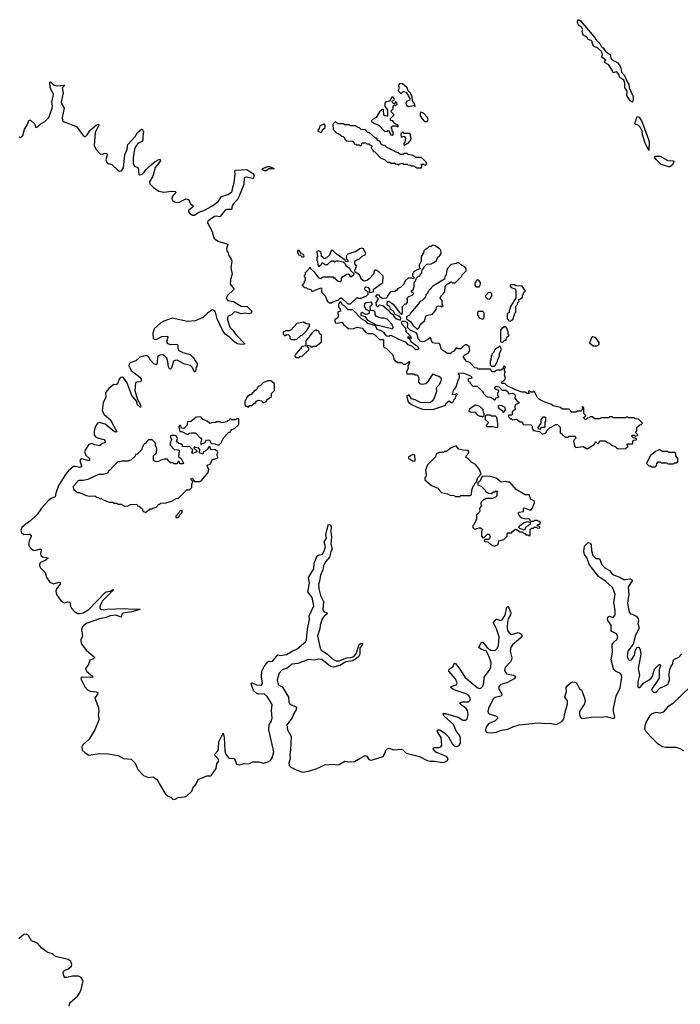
# Model space of a CAD drawing. Extents: x 2710666 to 2828562, y 857017 to 964538.
# Tile 70 of 138: x 2737373 to 2744265, y 904749 to 915027. Entities that reach past the tile are written whole.
import ezdxf

# ---------------------------------------------------------------- set-up
doc = ezdxf.new("R2010")
doc.units = 0

msp = doc.modelspace()

# ---------------------------------------------------------------- linework, layer by layer
at = {"layer": '0CON05XD'}
for points in [[(2743765, 914167), (2743741, 914181), (2743708, 914235), (2743710, 914280), (2743688, 914318), (2743686, 914366), (2743676, 914396), (2743633, 914425), (2743624, 914455), (2743605, 914480), (2743595, 914483), (2743565, 914472), (2743558, 914495), (2743520, 914555), (2743475, 914580), (2743472, 914585), (2743488, 914605), (2743448, 914635), (2743453, 914667), (2743442, 914695), (2743405, 914729), (2743368, 914748), (2743350, 914775), (2743345, 914800), (2743335, 914810), (2743305, 914820), (2743295, 914840), (2743250, 914865), (2743240, 914905), (2743248, 914925), (2743238, 914945), (2743208, 914968), (2743194, 914994), (2743195, 915026), (2743205, 915027), (2743225, 915015), (2743365, 914847), (2743389, 914809), (2743427, 914777), (2743441, 914751), (2743465, 914729), (2743484, 914695), (2743532, 914665), (2743544, 914614), (2743615, 914576), (2743642, 914535), (2743651, 914481), (2743683, 914445), (2743709, 914379), (2743729, 914355), (2743732, 914315), (2743772, 914225), (2743773, 914195), (2743765, 914167)], [(2737365, 913804), (2737385, 913798), (2737405, 913818), (2737423, 913885), (2737444, 913915), (2737473, 913977), (2737485, 913979), (2737532, 913935), (2737542, 913902), (2737555, 913904), (2737595, 913945), (2737635, 913965), (2737675, 914005), (2737713, 914105), (2737714, 914126), (2737709, 914165), (2737725, 914245), (2737719, 914265), (2737691, 914315), (2737688, 914375), (2737695, 914380), (2737727, 914347), (2737755, 914338), (2737840, 914345), (2737816, 914315), (2737827, 914263), (2737805, 914165), (2737811, 914145), (2737838, 914105), (2737814, 914005), (2737819, 913975), (2737835, 913962), (2737965, 913912), (2738035, 913819), (2738055, 913806), (2738075, 913824), (2738107, 913875), (2738175, 913931), (2738197, 913937), (2738197, 913925), (2738159, 913851), (2738150, 913715), (2738168, 913675), (2738205, 913635), (2738217, 913627), (2738235, 913625), (2738265, 913635), (2738282, 913632), (2738285, 913615), (2738271, 913565), (2738282, 913535), (2738296, 913525), (2738335, 913515), (2738395, 913455), (2738415, 913446), (2738435, 913449), (2738455, 913481), (2738470, 913615), (2738494, 913675), (2738502, 913725), (2738580, 913810), (2738599, 913845), (2738645, 913884), (2738655, 913880), (2738663, 913853), (2738656, 913815), (2738658, 913772), (2738646, 913754), (2738606, 913735), (2738581, 913699), (2738570, 913675), (2738555, 913585), (2738556, 913525), (2738574, 913495), (2738599, 913489), (2738610, 913480), (2738615, 913415), (2738627, 913407), (2738651, 913415), (2738672, 913435), (2738692, 913465), (2738725, 913495), (2738785, 913546), (2738825, 913569), (2738839, 913569), (2738842, 913555), (2738786, 913484), (2738763, 913395), (2738726, 913335), (2738731, 913315), (2738769, 913275), (2738825, 913238), (2738878, 913228), (2738955, 913238), (2738995, 913233), (2739002, 913225), (2738999, 913215), (2738971, 913189), (2738959, 913165), (2738964, 913144), (2738988, 913125), (2739015, 913119), (2739035, 913122), (2739105, 913156), (2739125, 913155), (2739138, 913148), (2739155, 913106), (2739182, 913085), (2739186, 913076), (2739135, 913035), (2739135, 913025), (2739146, 913005), (2739175, 912985), (2739195, 912988), (2739241, 913019), (2739294, 913035), (2739385, 913084), (2739446, 913134), (2739479, 913181), (2739545, 913203), (2739584, 913225), (2739590, 913235), (2739594, 913265), (2739612, 913325), (2739621, 913415), (2739618, 913445), (2739623, 913457), (2739742, 913462), (2739805, 913423), (2739815, 913409), (2739816, 913394), (2739813, 913377), (2739805, 913371), (2739735, 913384), (2739714, 913375), (2739712, 913305), (2739649, 913155), (2739609, 913115), (2739588, 913085), (2739583, 913047), (2739535, 913046), (2739515, 913040), (2739465, 912974), (2739455, 912970), (2739425, 912976), (2739405, 912972), (2739348, 912935), (2739337, 912925), (2739331, 912905), (2739382, 912815), (2739395, 912756), (2739405, 912739), (2739444, 912714), (2739543, 912685), (2739529, 912635), (2739534, 912615), (2739549, 912595)], [(2741495, 914120), (2741500, 914125), (2741489, 914155), (2741470, 914180), (2741466, 914225), (2741448, 914265), (2741426, 914285), (2741417, 914317), (2741365, 914359), (2741345, 914362), (2741335, 914358), (2741324, 914345), (2741327, 914313), (2741320, 914285), (2741345, 914260), (2741355, 914260), (2741375, 914278), (2741405, 914272), (2741442, 914205), (2741440, 914185), (2741413, 914177), (2741402, 914155), (2741405, 914140), (2741425, 914122), (2741485, 914130), (2741495, 914120)], [(2741265, 913820), (2741270, 913825), (2741270, 913855), (2741260, 913865), (2741260, 913885), (2741250, 913895), (2741252, 913908), (2741265, 913920), (2741305, 913920), (2741320, 913910), (2741320, 913925), (2741282, 913942), (2741265, 913970), (2741240, 913975), (2741240, 913995), (2741280, 914035), (2741250, 914065), (2741252, 914078), (2741270, 914095), (2741270, 914125), (2741282, 914138), (2741295, 914130), (2741310, 914145), (2741308, 914158), (2741295, 914170), (2741285, 914150), (2741272, 914152), (2741262, 914162), (2741260, 914175), (2741278, 914192), (2741280, 914205), (2741268, 914218), (2741255, 914220), (2741230, 914175), (2741192, 914168), (2741183, 914155), (2741182, 914122), (2741210, 914085), (2741210, 914025), (2741205, 914020), (2741182, 914022), (2741172, 914032), (2741170, 914085), (2741165, 914090), (2741155, 914088), (2741127, 914065), (2741092, 914005), (2741052, 913985), (2741042, 913975), (2741042, 913965), (2741074, 913944), (2741120, 913925), (2741180, 913865), (2741205, 913860), (2741215, 913870), (2741228, 913868), (2741230, 913845), (2741240, 913835), (2741240, 913825), (2741265, 913820)], [(2741625, 913964), (2741636, 913985), (2741626, 914005), (2741585, 914052), (2741558, 914062), (2741550, 914045), (2741552, 914025), (2741572, 913992), (2741596, 913966), (2741625, 913964)], [(2741565, 913480), (2741570, 913505), (2741562, 913518), (2741585, 913520), (2741592, 913512), (2741605, 913510), (2741620, 913525), (2741618, 913538), (2741565, 913590), (2741505, 913590), (2741475, 913610), (2741425, 913620), (2741415, 913630), (2741385, 913630), (2741375, 913620), (2741345, 913620), (2741318, 913638), (2741282, 913652), (2741278, 913658), (2741242, 913672), (2741238, 913678), (2741202, 913692), (2741185, 913710), (2741152, 913722), (2741142, 913732), (2741138, 913748), (2741125, 913760), (2741112, 913762), (2741095, 913790), (2741085, 913790), (2741018, 913848), (2741005, 913850), (2740978, 913878), (2740935, 913880), (2740918, 913898), (2740902, 913902), (2740875, 913920), (2740825, 913920), (2740815, 913930), (2740765, 913930), (2740755, 913940), (2740695, 913940), (2740665, 913960), (2740640, 913935), (2740642, 913882), (2740682, 913842), (2740698, 913838), (2740732, 913812), (2740748, 913808), (2740758, 913798), (2740762, 913782), (2740782, 913762), (2740845, 913760), (2740858, 913748), (2740862, 913732), (2740878, 913728), (2740885, 913720), (2740915, 913720), (2740925, 913710), (2740938, 913722), (2740945, 913740), (2740985, 913740), (2740995, 913730), (2741015, 913730), (2741022, 913722), (2741038, 913718), (2741050, 913705), (2741042, 913698), (2741040, 913685), (2741058, 913668), (2741062, 913652), (2741078, 913648), (2741142, 913582), (2741178, 913568), (2741205, 913540), (2741235, 913540), (2741245, 913530), (2741285, 913530), (2741292, 913522), (2741315, 913520), (2741325, 913510), (2741332, 913518), (2741365, 913530), (2741375, 913520), (2741415, 913520), (2741422, 913512), (2741445, 913510), (2741455, 913500), (2741485, 913500), (2741515, 913480), (2741565, 913480)], [(2743935, 913662), (2743899, 913739), (2743872, 913825), (2743866, 913865), (2743847, 913905), (2743827, 913927), (2743794, 913934), (2743789, 913945), (2743815, 914017), (2743835, 914011), (2743865, 913964), (2743914, 913835), (2743939, 913755), (2743935, 913662)], [(2740515, 913850), (2740528, 913862), (2740532, 913878), (2740560, 913900), (2740560, 913925), (2740545, 913940), (2740538, 913932), (2740505, 913920), (2740497, 913893), (2740482, 913875), (2740482, 913862), (2740515, 913850)], [(2741385, 913710), (2741403, 913727), (2741425, 913737), (2741449, 913765), (2741456, 913786), (2741445, 913840), (2741385, 913840), (2741378, 913848), (2741365, 913850), (2741350, 913835), (2741352, 913802), (2741385, 913812), (2741399, 913789), (2741392, 913748), (2741380, 913735), (2741385, 913710)], [(2744145, 913490), (2744065, 913517), (2744015, 913564), (2743996, 913595), (2743999, 913601), (2744055, 913604), (2744136, 913556), (2744192, 913555), (2744197, 913545), (2744185, 913512), (2744155, 913492), (2744145, 913490)], [(2739925, 913448), (2739903, 913465), (2739910, 913475), (2739958, 913495), (2739978, 913495), (2740026, 913475), (2740025, 913470), (2739971, 913469), (2739945, 913451), (2739925, 913448)], [(2740825, 912060), (2740892, 912128), (2740905, 912120), (2740935, 912120), (2740990, 912145), (2741008, 912162), (2741010, 912185), (2740981, 912201), (2740973, 912213), (2740973, 912227), (2740983, 912237), (2741010, 912230), (2741022, 912212), (2741022, 912182), (2741035, 912180), (2741065, 912190), (2741067, 912197), (2741060, 912205), (2741071, 912219), (2741160, 912285), (2741165, 912350), (2741115, 912398), (2741092, 912412), (2741078, 912412), (2741068, 912395), (2741067, 912373), (2741018, 912322), (2741002, 912308), (2740965, 912298), (2740940, 912315), (2740918, 912365), (2740872, 912392), (2740868, 912415), (2740890, 912455), (2740868, 912478), (2740870, 912505), (2740889, 912521), (2740918, 912532), (2740945, 912558), (2740976, 912574), (2740983, 912585), (2740958, 912635), (2740942, 912642), (2740920, 912635), (2740877, 912603), (2740858, 912602), (2740795, 912578), (2740783, 912565), (2740780, 912545), (2740782, 912532), (2740797, 912517), (2740800, 912505), (2740795, 912500), (2740772, 912502), (2740768, 912518), (2740674, 912584), (2740635, 912620), (2740622, 912618), (2740605, 912570), (2740575, 912540), (2740545, 912530), (2740540, 912545), (2740520, 912555), (2740518, 912598), (2740485, 912618), (2740473, 912605), (2740480, 912555), (2740472, 912545), (2740472, 912515), (2740480, 912505), (2740482, 912465), (2740495, 912450), (2740520, 912475), (2740525, 912490), (2740535, 912490), (2740555, 912470), (2740585, 912470), (2740612, 912498), (2740625, 912510), (2740645, 912510), (2740655, 912500), (2740665, 912500), (2740675, 912510), (2740695, 912510), (2740748, 912498), (2740768, 912478), (2740775, 912460), (2740813, 912433), (2740825, 912410), (2740858, 912378), (2740855, 912360), (2740836, 912344), (2740822, 912342), (2740820, 912355), (2740805, 912370), (2740785, 912367), (2740755, 912348), (2740740, 912345), (2740725, 912330), (2740727, 912303), (2740715, 912292), (2740694, 912294), (2740670, 912315), (2740665, 912330), (2740655, 912330), (2740645, 912340), (2740535, 912340), (2740515, 912322), (2740494, 912334), (2740456, 912386), (2740410, 912425), (2740408, 912438), (2740395, 912440), (2740388, 912422), (2740350, 912385), (2740350, 912365), (2740340, 912355), (2740340, 912345), (2740350, 912335), (2740350, 912305), (2740340, 912295), (2740338, 912272), (2740320, 912255), (2740342, 912232), (2740368, 912228), (2740372, 912222), (2740405, 912210), (2740425, 912190), (2740515, 912228), (2740520, 912225), (2740522, 912182), (2740560, 912145), (2740582, 912092), (2740605, 912070), (2740625, 912070), (2740638, 912082), (2740698, 912102), (2740715, 912120), (2740735, 912120), (2740795, 912060), (2740825, 912060)], [(2741345, 911890), (2741350, 911915), (2741340, 911930), (2741291, 911951), (2741272, 911985), (2741243, 912003), (2741233, 912033), (2741212, 912045), (2741208, 912055), (2741210, 912085), (2741225, 912090), (2741269, 912059), (2741335, 911970), (2741352, 911952), (2741358, 911952), (2741368, 911965), (2741368, 912018), (2741360, 912025), (2741395, 912060), (2741408, 912062), (2741420, 912075), (2741420, 912105), (2741412, 912118), (2741432, 912138), (2741468, 912152), (2741480, 912165), (2741478, 912178), (2741462, 912182), (2741460, 912195), (2741480, 912215), (2741480, 912225), (2741490, 912235), (2741490, 912285), (2741500, 912295), (2741512, 912328), (2741535, 912350), (2741548, 912352), (2741550, 912365), (2741570, 912385), (2741572, 912418), (2741588, 912432), (2741590, 912445), (2741620, 912475), (2741665, 912480), (2741700, 912495), (2741722, 912515), (2741735, 912550), (2741750, 912555), (2741770, 912585), (2741765, 912620), (2741752, 912635), (2741708, 912665), (2741685, 912672), (2741665, 912660), (2741645, 912660), (2741615, 912630), (2741605, 912630), (2741590, 912615), (2741587, 912593), (2741562, 912555), (2741560, 912505), (2741540, 912465), (2741540, 912445), (2741548, 912438), (2741550, 912425), (2741525, 912420), (2741480, 912395), (2741480, 912385), (2741470, 912375), (2741470, 912355), (2741490, 912335), (2741478, 912322), (2741465, 912330), (2741425, 912330), (2741395, 912300), (2741380, 912265), (2741350, 912235), (2741313, 912217), (2741305, 912200), (2741295, 912200), (2741285, 912190), (2741240, 912185), (2741210, 912145), (2741208, 912132), (2741195, 912120), (2741155, 912118), (2741130, 912135), (2741125, 912150), (2741095, 912150), (2741090, 912145), (2741090, 912135), (2741100, 912130), (2741108, 912115), (2741108, 912105), (2741090, 912075), (2741092, 912042), (2741105, 912030), (2741125, 912050), (2741160, 912045), (2741227, 911987), (2741235, 911972), (2741268, 911948), (2741272, 911935), (2741295, 911908), (2741345, 911890)], [(2739549, 912595), (2739555, 912565), (2739579, 912529), (2739585, 912505), (2739577, 912437), (2739589, 912371), (2739572, 912315), (2739570, 912265), (2739611, 912215), (2739536, 912144), (2739528, 912115), (2739545, 912095), (2739605, 912086), (2739685, 912038), (2739745, 912033), (2739793, 911985), (2739787, 911963), (2739765, 911955), (2739715, 911963), (2739685, 911955), (2739635, 911975), (2739613, 911977), (2739583, 911947), (2739549, 911931), (2739542, 911918), (2739542, 911895), (2739565, 911819), (2739597, 911787), (2739624, 911744), (2739723, 911645), (2739715, 911639), (2739685, 911637), (2739645, 911644), (2739611, 911665), (2739565, 911711), (2739517, 911745), (2739489, 911785), (2739434, 911905), (2739414, 911974), (2739401, 911991), (2739385, 911999), (2739332, 911965), (2739285, 911920), (2739205, 911885), (2739125, 911878), (2738965, 911911), (2738875, 911880), (2738845, 911863), (2738775, 911799), (2738761, 911755), (2738765, 911702), (2738775, 911693), (2738795, 911688), (2738855, 911720), (2738914, 911724), (2738918, 911708), (2738905, 911665), (2738915, 911646), (2738945, 911637), (2739015, 911639), (2739024, 911625), (2739024, 911595), (2739034, 911574), (2739075, 911552), (2739151, 911531), (2739181, 911501), (2739223, 911435), (2739224, 911415), (2739212, 911388), (2739207, 911353), (2739195, 911348), (2739171, 911401), (2739156, 911416), (2739085, 911436), (2739015, 911472), (2738995, 911471), (2738979, 911461), (2738955, 911390), (2738945, 911380), (2738935, 911384), (2738925, 911405), (2738919, 911455), (2738907, 911495), (2738885, 911519), (2738865, 911527), (2738835, 911525), (2738810, 911510), (2738808, 911442), (2738795, 911423), (2738773, 911433), (2738740, 911470), (2738715, 911511), (2738695, 911522), (2738626, 911504), (2738586, 911465), (2738525, 911444), (2738514, 911435), (2738510, 911415), (2738535, 911366), (2738626, 911295), (2738641, 911275), (2738640, 911260), (2738632, 911248), (2738595, 911244), (2738582, 911235), (2738573, 911157), (2738601, 911061), (2738629, 911015), (2738635, 910985), (2738632, 910978), (2738600, 911005), (2738592, 911045), (2738541, 911105), (2738491, 911245), (2738455, 911290), (2738445, 911295), (2738425, 911292), (2738411, 911275), (2738393, 911225), (2738375, 911216), (2738355, 911218), (2738305, 911181), (2738269, 911135), (2738271, 911085), (2738242, 911028), (2738234, 910945), (2738253, 910905), (2738320, 910850), (2738386, 910724), (2738375, 910720), (2738362, 910725), (2738265, 910804), (2738205, 910821), (2738185, 910816), (2738176, 910805), (2738157, 910765), (2738149, 910729), (2738151, 910695), (2738164, 910674), (2738185, 910661), (2738249, 910645), (2738265, 910628), (2738266, 910615), (2738235, 910602), (2738205, 910577), (2738155, 910589), (2738125, 910603), (2738092, 910588), (2738055, 910535), (2738049, 910515), (2738062, 910482), (2738100, 910445), (2738101, 910425), (2738085, 910424), (2738035, 910441), (2738015, 910443), (2738001, 910425), (2738016, 910365), (2738011, 910355), (2737995, 910351), (2737955, 910364), (2737935, 910362), (2737877, 910313), (2737849, 910281), (2737777, 910163), (2737750, 910085), (2737744, 910045), (2737701, 910029), (2737673, 910007), (2737601, 909929), (2737555, 909863), (2737487, 909795), (2737435, 909760), (2737395, 909725), (2737385, 909695), (2737390, 909675), (2737415, 909652), (2737475, 909656), (2737491, 909645), (2737493, 909635), (2737471, 909585), (2737466, 909555), (2737473, 909533), (2737500, 909500), (2737515, 909490), (2737535, 909486), (2737575, 909500), (2737595, 909499), (2737598, 909485), (2737588, 909455), (2737594, 909435), (2737615, 909421), (2737654, 909414), (2737670, 909405), (2737644, 909385), (2737589, 909361), (2737578, 909345), (2737578, 909325), (2737589, 909305), (2737638, 909258), (2737653, 909203), (2737686, 909155), (2737725, 909139), (2737785, 909156), (2737795, 909152), (2737794, 909135), (2737755, 909085), (2737748, 909062), (2737758, 909028), (2737805, 908957), (2737835, 908938), (2737875, 908949), (2737895, 908946), (2737902, 908905), (2737913, 908883), (2737942, 908852), (2737975, 908829), (2737995, 908827), (2738035, 908836), (2738095, 908870), (2738265, 909048), (2738275, 909055), (2738317, 909063), (2738345, 909080), (2738353, 909075), (2738238, 908962), (2738207, 908905), (2738209, 908885), (2738217, 908875), (2738245, 908866), (2738285, 908873), (2738465, 908880), (2738545, 908873), (2738575, 908878), (2738628, 908875), (2738605, 908862), (2738543, 908845), (2738448, 908832), (2738437, 908823), (2738430, 908790), (2738375, 908810), (2738315, 908804), (2738275, 908787), (2738205, 908771), (2738075, 908726), (2738043, 908707), (2738024, 908685), (2738017, 908655), (2738025, 908625), (2738029, 908591), (2738009, 908555), (2738013, 908515), (2738071, 908441), (2738151, 908375), (2738154, 908365), (2738144, 908355), (2738105, 908340), (2738090, 908295), (2738060, 908255), (2738068, 908225), (2738131, 908175), (2738136, 908165), (2738115, 908159), (2738025, 908165), (2738013, 908157), (2738009, 908145), (2738053, 908063), (2738081, 908031), (2738109, 908019), (2738172, 908012), (2738189, 908005), (2738186, 907985), (2738157, 907945), (2738195, 907845), (2738198, 907805), (2738191, 907765), (2738201, 907725), (2738156, 907615), (2738096, 907515), (2738033, 907457), (2738021, 907435), (2738023, 907403), (2738055, 907373), (2738095, 907349), (2738180, 907365), (2738275, 907366), (2738400, 907345), (2738456, 907316), (2738535, 907308), (2738576, 907265), (2738605, 907199), (2738665, 907139), (2738715, 907116), (2738765, 907122), (2738804, 907095), (2738893, 906943), (2738915, 906924), (2738950, 906910), (2738975, 906886), (2738995, 906890), (2739025, 906909), (2739095, 906916), (2739118, 906925), (2739169, 906975), (2739180, 907005), (2739212, 907045), (2739234, 907095), (2739325, 907134), (2739365, 907134), (2739375, 907141), (2739421, 907209), (2739430, 907260), (2739448, 907282), (2739450, 907295), (2739439, 907315), (2739411, 907341), (2739406, 907355), (2739441, 907395), (2739447, 907415), (2739450, 907490), (2739495, 907578), (2739506, 907535), (2739512, 907395), (2739519, 907365), (2739555, 907318), (2739615, 907314), (2739635, 907254), (2739665, 907250), (2739715, 907264), (2739765, 907258), (2739805, 907279), (2739865, 907280), (2739915, 907265), (2739955, 907275), (2739989, 907295), (2740007, 907323), (2740025, 907385), (2739972, 907615), (2739974, 907665), (2740001, 907709), (2740008, 907735), (2740000, 907815), (2740007, 907877), (2739953, 907963), (2739925, 907989), (2739865, 907986), (2739835, 908000), (2739813, 908025), (2739786, 908095), (2739795, 908104), (2739805, 908102), (2739845, 908083), (2739895, 908079), (2739905, 908105), (2739897, 908165), (2739900, 908225), (2739922, 908275), (2739963, 908325), (2739975, 908330), (2740003, 908327), (2740015, 908334), (2740065, 908398), (2740095, 908390), (2740155, 908399), (2740215, 908436), (2740269, 908461), (2740356, 908534), (2740365, 908555), (2740374, 908665), (2740396, 908765), (2740393, 908805), (2740440, 908910), (2740424, 908994), (2740379, 909055), (2740395, 909145), (2740386, 909205), (2740442, 909295), (2740446, 909355), (2740478, 909432), (2740485, 909439), (2740531, 909449), (2740551, 909479), (2740562, 909525), (2740551, 909575), (2740574, 909615), (2740567, 909645), (2740573, 909685), (2740595, 909760), (2740615, 909752), (2740624, 909734), (2740619, 909685), (2740627, 909625), (2740618, 909555), (2740634, 909505), (2740619, 909471), (2740606, 909415), (2740563, 909367), (2740542, 909325), (2740535, 909285), (2740511, 909229), (2740501, 909165), (2740489, 909131), (2740493, 909087), (2740510, 909015), (2740544, 908955), (2740535, 908865), (2740545, 908850), (2740578, 908835), (2740579, 908825), (2740549, 908801), (2740529, 908771), (2740508, 908705), (2740505, 908669), (2740480, 908595), (2740508, 908468), (2740519, 908445), (2740585, 908405), (2740640, 908350), (2740675, 908334), (2740705, 908334), (2740785, 908364), (2740832, 908368), (2740860, 908380), (2740883, 908407), (2740913, 908505), (2740935, 908517), (2740952, 908515), (2740922, 908468), (2740921, 908405), (2740909, 908375), (2740847, 908335), (2740777, 908323), (2740714, 908286), (2740645, 908268), (2740615, 908276), (2740525, 908347), (2740495, 908350), (2740445, 908342), (2740385, 908348), (2740275, 908306), (2740215, 908299), (2740165, 908259), (2740110, 908240), (2740080, 908205), (2740060, 908135), (2740068, 908088), (2740075, 908079), (2740112, 908062), (2740133, 908033), (2740176, 907956), (2740181, 907905), (2740189, 907889), (2740206, 907875), (2740249, 907859), (2740260, 907845), (2740258, 907825), (2740233, 907785), (2740215, 907740), (2740160, 907665), (2740167, 907615), (2740205, 907545), (2740199, 907405), (2740192, 907358), (2740193, 907315), (2740180, 907265), (2740185, 907241), (2740201, 907225), (2740256, 907196), (2740325, 907171), (2740385, 907182), (2740465, 907207), (2740555, 907248), (2740645, 907254), (2740685, 907248), (2740707, 907253), (2740765, 907286), (2740815, 907279), (2740865, 907285), (2740975, 907345), (2740995, 907339), (2741015, 907303), (2741035, 907298), (2741055, 907301), (2741164, 907336), (2741177, 907353), (2741197, 907405), (2741206, 907415), (2741225, 907422), (2741275, 907406), (2741355, 907411), (2741370, 907405), (2741405, 907372), (2741545, 907335)], [(2740335, 912550), (2740340, 912555), (2740338, 912568), (2740328, 912578), (2740312, 912582), (2740288, 912618), (2740272, 912618), (2740270, 912595), (2740278, 912588), (2740282, 912572), (2740298, 912568), (2740315, 912550), (2740335, 912550)], [(2741525, 911800), (2741540, 911815), (2741550, 911845), (2741597, 911883), (2741615, 911940), (2741678, 911952), (2741718, 912002), (2741720, 912025), (2741732, 912038), (2741765, 912040), (2741775, 912030), (2741790, 912045), (2741780, 912055), (2741780, 912095), (2741760, 912115), (2741760, 912125), (2741772, 912148), (2741810, 912185), (2741812, 912245), (2741835, 912270), (2741848, 912272), (2741875, 912290), (2741885, 912280), (2741915, 912280), (2741985, 912350), (2741990, 912365), (2742030, 912405), (2742030, 912425), (2742015, 912450), (2741985, 912460), (2741955, 912490), (2741935, 912490), (2741927, 912483), (2741875, 912470), (2741832, 912425), (2741820, 912355), (2741810, 912345), (2741805, 912320), (2741684, 912246), (2741630, 912185), (2741630, 912175), (2741610, 912155), (2741607, 912133), (2741598, 912122), (2741568, 912092), (2741555, 912090), (2741545, 912080), (2741535, 912060), (2741450, 911965), (2741438, 911942), (2741410, 911925), (2741410, 911905), (2741453, 911873), (2741475, 911840), (2741515, 911800), (2741525, 911800)], [(2742165, 912240), (2742180, 912265), (2742180, 912285), (2742158, 912308), (2742145, 912310), (2742132, 912298), (2742130, 912285), (2742120, 912275), (2742120, 912255), (2742135, 912240), (2742165, 912240)], [(2742495, 911880), (2742520, 911905), (2742540, 911965), (2742550, 911975), (2742550, 912035), (2742567, 912053), (2742570, 912075), (2742580, 912085), (2742580, 912105), (2742598, 912112), (2742618, 912132), (2742620, 912155), (2742628, 912162), (2742630, 912175), (2742650, 912195), (2742614, 912246), (2742548, 912248), (2742535, 912258), (2742515, 912260), (2742490, 912255), (2742490, 912245), (2742502, 912232), (2742538, 912218), (2742550, 912205), (2742550, 912125), (2742490, 912025), (2742490, 912005), (2742480, 911995), (2742478, 911972), (2742460, 911955), (2742460, 911905), (2742468, 911898), (2742472, 911882), (2742495, 911880)], [(2742275, 912110), (2742288, 912122), (2742290, 912135), (2742300, 912145), (2742300, 912165), (2742285, 912180), (2742260, 912175), (2742232, 912145), (2742233, 912133), (2742252, 912112), (2742275, 912110)], [(2743625, 910548), (2743695, 910550), (2743720, 910575), (2743710, 910585), (2743712, 910598), (2743765, 910600), (2743770, 910605), (2743772, 910638), (2743805, 910640), (2743810, 910645), (2743795, 910660), (2743772, 910662), (2743762, 910672), (2743760, 910685), (2743765, 910690), (2743785, 910690), (2743795, 910680), (2743820, 910685), (2743818, 910698), (2743800, 910715), (2743800, 910725), (2743810, 910735), (2743810, 910775), (2743828, 910782), (2743842, 910798), (2743858, 910802), (2743870, 910815), (2743828, 910858), (2743795, 910860), (2743785, 910870), (2743725, 910870), (2743715, 910880), (2743702, 910878), (2743695, 910870), (2743565, 910870), (2743555, 910880), (2743525, 910880), (2743515, 910870), (2743435, 910870), (2743425, 910860), (2743375, 910860), (2743345, 910880), (2743325, 910880), (2743315, 910870), (2743292, 910868), (2743275, 910850), (2743250, 910875), (2743268, 910882), (2743280, 910895), (2743260, 910915), (2743260, 910975), (2743245, 910990), (2743240, 910985), (2743240, 910955), (2743228, 910942), (2743185, 910940), (2743175, 910930), (2743135, 910930), (2743105, 910960), (2743035, 910962), (2743015, 910980), (2742940, 910995), (2742921, 911011), (2742845, 911037), (2742795, 911062), (2742770, 911085), (2742748, 911138), (2742735, 911150), (2742725, 911140), (2742705, 911140), (2742695, 911150), (2742682, 911148), (2742680, 911135), (2742690, 911125), (2742675, 911120), (2742645, 911140), (2742615, 911140), (2742545, 911162), (2742460, 911205), (2742435, 911230), (2742405, 911230), (2742400, 911235), (2742402, 911248), (2742418, 911252), (2742437, 911273), (2742440, 911285), (2742432, 911315), (2742438, 911355), (2742430, 911365), (2742430, 911385), (2742440, 911395), (2742435, 911410), (2742422, 911408), (2742418, 911382), (2742402, 911378), (2742395, 911370), (2742355, 911370), (2742325, 911350), (2742302, 911352), (2742285, 911380), (2742155, 911380), (2742145, 911390), (2742122, 911392), (2742068, 911448), (2742035, 911460), (2742003, 911503), (2742002, 911515), (2742014, 911526), (2742053, 911547), (2742061, 911559), (2742068, 911575), (2742062, 911615), (2742035, 911632), (2742025, 911632), (2741997, 911613), (2741975, 911592), (2741945, 911592), (2741925, 911600), (2741898, 911562), (2741883, 911557), (2741868, 911542), (2741835, 911542), (2741774, 911584), (2741755, 911640), (2741745, 911650), (2741715, 911648), (2741682, 911655), (2741668, 911675), (2741667, 911697), (2741655, 911710), (2741632, 911688), (2741592, 911668), (2741575, 911663), (2741552, 911672), (2741529, 911699), (2741520, 911745), (2741509, 911759), (2741446, 911786), (2741420, 911815), (2741422, 911855), (2741417, 911867), (2741395, 911878), (2741362, 911878), (2741352, 911865), (2741364, 911844), (2741397, 911807), (2741403, 911773), (2741450, 911725), (2741450, 911710), (2741460, 911705), (2741455, 911700), (2741450, 911710), (2741435, 911710), (2741425, 911720), (2741420, 911705), (2741438, 911698), (2741455, 911668), (2741526, 911615), (2741532, 911595), (2741527, 911583), (2741505, 911580), (2741468, 911618), (2741425, 911632), (2741405, 911657), (2741375, 911673), (2741345, 911680), (2741255, 911728), (2741235, 911730), (2741225, 911720), (2741202, 911722), (2741175, 911760), (2741145, 911778), (2741102, 911792), (2741085, 911830), (2741004, 911854), (2740988, 911878), (2740940, 911905), (2740848, 911998), (2740805, 911998), (2740795, 912002), (2740766, 912036), (2740741, 912051), (2740725, 912080), (2740712, 912078), (2740700, 912055), (2740700, 912025), (2740715, 912010), (2740720, 911985), (2740690, 911975), (2740698, 911935), (2740690, 911915), (2740662, 911895), (2740664, 911864), (2740685, 911858), (2740735, 911870), (2740748, 911858), (2740750, 911845), (2740805, 911800), (2740856, 911804), (2740895, 911818), (2740947, 911807), (2740983, 911763), (2741005, 911752), (2741055, 911750), (2741078, 911738), (2741125, 911690), (2741168, 911688), (2741170, 911615), (2741185, 911600), (2741200, 911595), (2741265, 911530), (2741280, 911475), (2741295, 911460), (2741305, 911460), (2741315, 911450), (2741355, 911450), (2741375, 911430), (2741395, 911430), (2741438, 911458), (2741440, 911445), (2741422, 911415), (2741427, 911385), (2741410, 911355), (2741410, 911335), (2741415, 911330), (2741485, 911330), (2741495, 911320), (2741515, 911320), (2741530, 911305), (2741537, 911287), (2741532, 911245), (2741545, 911230), (2741565, 911222), (2741615, 911230), (2741635, 911250), (2741685, 911330), (2741712, 911315), (2741747, 911307), (2741762, 911295), (2741769, 911275), (2741766, 911255), (2741748, 911215), (2741718, 911185), (2741722, 911145), (2741698, 911075), (2741681, 911049), (2741658, 911032), (2741635, 911026), (2741555, 911030), (2741500, 911060), (2741461, 911071), (2741435, 911110), (2741412, 911095), (2741422, 911045), (2741431, 911031), (2741466, 911006), (2741537, 910977), (2741585, 910958), (2741695, 910962), (2741818, 911002), (2741822, 911025), (2741855, 911048), (2741875, 911030), (2741888, 911032), (2741898, 911042), (2741902, 911058), (2741920, 911075), (2741922, 911098), (2741940, 911115), (2741935, 911120), (2741925, 911120), (2741915, 911110), (2741890, 911115), (2741899, 911155), (2741926, 911194), (2741950, 911275), (2741960, 911285), (2741960, 911315), (2741952, 911322), (2741950, 911335), (2741955, 911340), (2742005, 911337), (2742075, 911310), (2742090, 911295), (2742085, 911280), (2742052, 911278), (2742050, 911255), (2742068, 911248), (2742072, 911232), (2742102, 911202), (2742145, 911200), (2742199, 911149), (2742215, 911120), (2742235, 911100), (2742255, 911090), (2742287, 911087), (2742325, 911060), (2742338, 911062), (2742342, 911078), (2742358, 911082), (2742370, 911095), (2742360, 911105), (2742360, 911135), (2742370, 911145), (2742370, 911155), (2742330, 911175), (2742330, 911185), (2742345, 911200), (2742370, 911195), (2742405, 911160), (2742445, 911160), (2742459, 911149), (2742475, 911120), (2742515, 911128), (2742535, 911118), (2742542, 911105), (2742538, 911075), (2742564, 911044), (2742580, 911035), (2742580, 911025), (2742542, 911005), (2742537, 910985), (2742542, 910958), (2742510, 910935), (2742510, 910905), (2742505, 910900), (2742472, 910898), (2742472, 910882), (2742492, 910862), (2742505, 910860), (2742515, 910850), (2742555, 910858), (2742595, 910830), (2742615, 910830), (2742625, 910800), (2742705, 910798), (2742720, 910785), (2742720, 910755), (2742735, 910740), (2742795, 910730), (2742825, 910700), (2742858, 910712), (2742868, 910722), (2742872, 910738), (2742902, 910768), (2742918, 910772), (2742965, 910800), (2742985, 910800), (2743010, 910775), (2743012, 910712), (2743028, 910708), (2743032, 910692), (2743048, 910688), (2743065, 910670), (2743095, 910670), (2743105, 910680), (2743169, 910679), (2743175, 910660), (2743153, 910637), (2743152, 910625), (2743163, 910573), (2743175, 910562), (2743250, 910570), (2743295, 910548), (2743366, 910594), (2743385, 910620), (2743405, 910600), (2743418, 910612), (2743425, 910630), (2743485, 910632), (2743505, 910612), (2743526, 910606), (2743547, 910587), (2743585, 910572), (2743605, 910552), (2743625, 910548)], [(2741265, 911800), (2741270, 911825), (2741262, 911832), (2741260, 911845), (2741205, 911900), (2741175, 911910), (2741145, 911910), (2741095, 911930), (2741080, 911945), (2741080, 911975), (2741068, 911988), (2741032, 911992), (2741028, 912032), (2741050, 912055), (2741048, 912078), (2740988, 912072), (2740971, 912059), (2740968, 912035), (2740984, 912004), (2741018, 911988), (2741018, 911965), (2741005, 911952), (2740985, 911948), (2740945, 911972), (2740932, 911965), (2740932, 911942), (2740975, 911930), (2741000, 911890), (2741098, 911838), (2741126, 911836), (2741265, 911800)], [(2742205, 911900), (2742220, 911915), (2742218, 911968), (2742205, 911980), (2742155, 911980), (2742150, 911975), (2742150, 911945), (2742160, 911935), (2742160, 911925), (2742175, 911910), (2742205, 911900)], [(2740245, 911688), (2740265, 911692), (2740305, 911730), (2740320, 911735), (2740365, 911780), (2740378, 911805), (2740398, 911825), (2740398, 911848), (2740363, 911853), (2740335, 911870), (2740264, 911856), (2740205, 911790), (2740185, 911780), (2740145, 911780), (2740138, 911772), (2740122, 911768), (2740120, 911745), (2740135, 911730), (2740148, 911732), (2740155, 911740), (2740178, 911738), (2740190, 911725), (2740192, 911702), (2740205, 911690), (2740245, 911688)], [(2742415, 911660), (2742435, 911680), (2742448, 911682), (2742452, 911708), (2742480, 911735), (2742470, 911745), (2742470, 911775), (2742460, 911785), (2742460, 911805), (2742445, 911820), (2742425, 911820), (2742418, 911812), (2742405, 911810), (2742390, 911785), (2742390, 911665), (2742415, 911660)], [(2740285, 911500), (2740295, 911510), (2740320, 911515), (2740388, 911582), (2740388, 911598), (2740370, 911615), (2740382, 911628), (2740408, 911618), (2740415, 911610), (2740428, 911612), (2740435, 911620), (2740465, 911620), (2740520, 911665), (2740520, 911735), (2740502, 911752), (2740498, 911768), (2740485, 911780), (2740475, 911780), (2740465, 911790), (2740445, 911780), (2740425, 911760), (2740398, 911725), (2740390, 911705), (2740374, 911696), (2740358, 911675), (2740358, 911622), (2740320, 911615), (2740310, 911605), (2740308, 911592), (2740295, 911588), (2740245, 911530), (2740243, 911513), (2740255, 911500), (2740285, 911500)], [(2743395, 911622), (2743420, 911635), (2743417, 911657), (2743379, 911709), (2743353, 911717), (2743338, 911705), (2743318, 911655), (2743355, 911624), (2743395, 911622)], [(2742325, 911410), (2742338, 911422), (2742357, 911463), (2742360, 911485), (2742380, 911515), (2742380, 911545), (2742398, 911585), (2742385, 911620), (2742330, 911585), (2742320, 911555), (2742300, 911535), (2742300, 911525), (2742290, 911515), (2742288, 911475), (2742280, 911465), (2742283, 911423), (2742295, 911410), (2742325, 911410)], [(2739755, 910980), (2739775, 911000), (2739795, 911000), (2739815, 911020), (2739830, 911025), (2739844, 911046), (2739863, 911057), (2739895, 911050), (2739912, 911032), (2739925, 911030), (2739932, 911038), (2739948, 911042), (2739952, 911058), (2740000, 911095), (2740000, 911125), (2740030, 911155), (2740030, 911225), (2740008, 911248), (2739995, 911258), (2739965, 911258), (2739915, 911240), (2739877, 911203), (2739865, 911200), (2739850, 911185), (2739850, 911175), (2739835, 911160), (2739825, 911160), (2739785, 911110), (2739775, 911110), (2739745, 911090), (2739728, 911052), (2739720, 911045), (2739720, 911005), (2739732, 910992), (2739748, 910988), (2739755, 910980)], [(2742205, 910880), (2742220, 910895), (2742220, 910915), (2742213, 910923), (2742207, 910957), (2742175, 910988), (2742128, 911002), (2742083, 910977), (2742062, 910958), (2742060, 910945), (2742073, 910933), (2742125, 910930), (2742145, 910902), (2742175, 910890), (2742195, 910890), (2742205, 910880)], [(2742425, 910930), (2742440, 910955), (2742438, 910978), (2742395, 910998), (2742373, 910997), (2742362, 910988), (2742372, 910972), (2742410, 910945), (2742415, 910930), (2742425, 910930)], [(2739435, 910588), (2739455, 910590), (2739470, 910605), (2739504, 910666), (2739545, 910710), (2739555, 910720), (2739568, 910722), (2739585, 910750), (2739615, 910760), (2739658, 910802), (2739660, 910855), (2739655, 910860), (2739635, 910860), (2739625, 910850), (2739585, 910850), (2739578, 910858), (2739565, 910860), (2739558, 910842), (2739542, 910838), (2739535, 910830), (2739485, 910820), (2739472, 910822), (2739465, 910830), (2739425, 910830), (2739417, 910823), (2739375, 910820), (2739355, 910812), (2739330, 910835), (2739284, 910854), (2739265, 910878), (2739228, 910882), (2739210, 910875), (2739158, 910832), (2739122, 910828), (2739118, 910792), (2739085, 910760), (2739062, 910762), (2739055, 910790), (2739045, 910790), (2739033, 910777), (2739045, 910730), (2739065, 910730), (2739115, 910702), (2739135, 910702), (2739145, 910712), (2739164, 910716), (2739205, 910713), (2739215, 910707), (2739245, 910672), (2739270, 910655), (2739270, 910635), (2739260, 910615), (2739265, 910590), (2739272, 910598), (2739308, 910612), (2739310, 910625), (2739323, 910637), (2739345, 910642), (2739357, 910635), (2739363, 910613), (2739373, 910603), (2739408, 910598), (2739435, 910588)], [(2742355, 910770), (2742362, 910778), (2742362, 910815), (2742350, 910875), (2742337, 910887), (2742295, 910890), (2742285, 910900), (2742242, 910898), (2742230, 910885), (2742230, 910855), (2742260, 910825), (2742257, 910813), (2742240, 910795), (2742242, 910782), (2742305, 910780), (2742355, 910770)], [(2742795, 910750), (2742780, 910765), (2742812, 910815), (2742812, 910855), (2742835, 910880), (2742855, 910880), (2742860, 910875), (2742860, 910835), (2742850, 910825), (2742850, 910775), (2742845, 910770), (2742815, 910770), (2742795, 910750)], [(2738685, 909880), (2738712, 909908), (2738728, 909912), (2738735, 909920), (2738755, 909920), (2738762, 909928), (2738795, 909940), (2738825, 909970), (2738835, 909970), (2738845, 909980), (2738897, 909983), (2738955, 910000), (2739005, 910030), (2739028, 910032), (2739115, 910120), (2739145, 910120), (2739170, 910145), (2739170, 910175), (2739180, 910205), (2739160, 910225), (2739160, 910235), (2739165, 910240), (2739180, 910235), (2739182, 910222), (2739198, 910208), (2739253, 910207), (2739266, 910214), (2739339, 910301), (2739347, 910335), (2739330, 910365), (2739332, 910378), (2739365, 910390), (2739385, 910438), (2739405, 910438), (2739438, 910455), (2739440, 910465), (2739430, 910485), (2739440, 910505), (2739438, 910518), (2739417, 910537), (2739372, 910542), (2739362, 910552), (2739355, 910570), (2739340, 910565), (2739338, 910552), (2739308, 910522), (2739290, 910515), (2739285, 910490), (2739250, 910505), (2739252, 910542), (2739240, 910555), (2739205, 910560), (2739195, 910570), (2739190, 910555), (2739220, 910525), (2739220, 910515), (2739175, 910500), (2739170, 910505), (2739178, 910538), (2739148, 910568), (2739072, 910572), (2739070, 910585), (2739055, 910600), (2739032, 910602), (2739010, 910625), (2739018, 910655), (2739008, 910678), (2738995, 910688), (2738955, 910688), (2738942, 910675), (2738958, 910645), (2738943, 910605), (2738943, 910585), (2738985, 910542), (2739022, 910538), (2739035, 910530), (2739030, 910465), (2739058, 910448), (2739080, 910395), (2739075, 910390), (2739045, 910390), (2739035, 910420), (2739020, 910405), (2739015, 910390), (2738985, 910390), (2738975, 910400), (2738945, 910400), (2738922, 910422), (2738915, 910440), (2738885, 910440), (2738845, 910430), (2738820, 910415), (2738795, 910412), (2738770, 910425), (2738770, 910475), (2738800, 910505), (2738802, 910545), (2738800, 910565), (2738790, 910575), (2738790, 910605), (2738755, 910640), (2738715, 910640), (2738692, 910618), (2738690, 910605), (2738675, 910600), (2738660, 910585), (2738660, 910575), (2738650, 910565), (2738648, 910542), (2738598, 910492), (2738582, 910488), (2738578, 910472), (2738537, 910433), (2738505, 910420), (2738435, 910420), (2738415, 910410), (2738395, 910410), (2738330, 910345), (2738325, 910330), (2738304, 910316), (2738290, 910295), (2738242, 910278), (2738195, 910278), (2738085, 910228), (2738035, 910218), (2737993, 910217), (2737975, 910210), (2737970, 910195), (2737930, 910155), (2737935, 910120), (2737945, 910120), (2737973, 910093), (2737995, 910090), (2738065, 910060), (2738105, 910052), (2738157, 910057), (2738173, 910043), (2738195, 910040), (2738205, 910030), (2738225, 910030), (2738235, 910020), (2738305, 909990), (2738345, 909990), (2738355, 909980), (2738385, 909980), (2738395, 909970), (2738435, 909970), (2738465, 909950), (2738505, 909952), (2738527, 909967), (2738595, 909970), (2738602, 909952), (2738618, 909948), (2738632, 909932), (2738648, 909928), (2738662, 909892), (2738678, 909888), (2738685, 909880)], [(2741965, 910050), (2741975, 910060), (2742075, 910060), (2742088, 910072), (2742090, 910115), (2742103, 910157), (2742118, 910172), (2742120, 910185), (2742138, 910202), (2742153, 910247), (2742188, 910285), (2742167, 910335), (2742128, 910385), (2742090, 910405), (2742045, 910450), (2742030, 910455), (2742030, 910475), (2742060, 910505), (2742058, 910518), (2742045, 910530), (2741995, 910532), (2741953, 910543), (2741925, 910580), (2741873, 910557), (2741825, 910520), (2741805, 910520), (2741795, 910510), (2741745, 910510), (2741738, 910502), (2741722, 910498), (2741710, 910465), (2741628, 910382), (2741608, 910325), (2741612, 910275), (2741610, 910255), (2741600, 910245), (2741600, 910225), (2741670, 910165), (2741736, 910136), (2741755, 910108), (2741775, 910090), (2741835, 910078), (2741865, 910062), (2741905, 910060), (2741915, 910050), (2741965, 910050)], [(2741495, 910420), (2741500, 910425), (2741495, 910480), (2741475, 910488), (2741430, 910465), (2741430, 910445), (2741475, 910422), (2741495, 910420)], [(2744005, 910360), (2744018, 910372), (2744020, 910395), (2744035, 910410), (2744055, 910410), (2744065, 910400), (2744125, 910400), (2744135, 910390), (2744195, 910390), (2744205, 910400), (2744228, 910402), (2744240, 910415), (2744240, 910445), (2744220, 910475), (2744218, 910498), (2744205, 910510), (2744145, 910510), (2744135, 910520), (2744075, 910520), (2744045, 910540), (2744038, 910532), (2744005, 910520), (2743952, 910475), (2743912, 910395), (2743935, 910370), (2743955, 910370), (2743965, 910360), (2744005, 910360)], [(2742325, 909532), (2742365, 909550), (2742372, 909588), (2742425, 909600), (2742460, 909635), (2742460, 909665), (2742465, 909670), (2742505, 909670), (2742514, 909686), (2742545, 909708), (2742557, 909707), (2742595, 909680), (2742615, 909680), (2742625, 909670), (2742638, 909668), (2742655, 909650), (2742675, 909650), (2742682, 909642), (2742695, 909640), (2742700, 909645), (2742700, 909705), (2742712, 909718), (2742735, 909720), (2742745, 909730), (2742765, 909730), (2742775, 909720), (2742798, 909722), (2742798, 909738), (2742770, 909745), (2742782, 909758), (2742798, 909762), (2742808, 909772), (2742798, 909788), (2742782, 909792), (2742775, 909800), (2742745, 909800), (2742735, 909790), (2742705, 909790), (2742695, 909810), (2742677, 909817), (2742655, 909812), (2742613, 909823), (2742591, 909841), (2742572, 909875), (2742583, 909887), (2742628, 909892), (2742630, 909925), (2742635, 909930), (2742691, 909911), (2742708, 909912), (2742720, 909925), (2742743, 909985), (2742740, 910005), (2742705, 910020), (2742688, 910068), (2742645, 910068), (2742554, 910124), (2742485, 910200), (2742468, 910198), (2742445, 910208), (2742395, 910200), (2742345, 910242), (2742275, 910262), (2742205, 910260), (2742192, 910248), (2742178, 910212), (2742168, 910202), (2742152, 910198), (2742152, 910172), (2742188, 910158), (2742225, 910120), (2742230, 910105), (2742263, 910083), (2742295, 910080), (2742315, 910100), (2742335, 910100), (2742345, 910110), (2742360, 910105), (2742350, 910095), (2742350, 910055), (2742337, 910043), (2742305, 910030), (2742235, 910030), (2742225, 910020), (2742215, 910020), (2742190, 909995), (2742182, 909975), (2742190, 909955), (2742170, 909925), (2742172, 909895), (2742167, 909883), (2742140, 909855), (2742137, 909813), (2742112, 909755), (2742102, 909745), (2742100, 909725), (2742118, 909708), (2742165, 909723), (2742182, 909722), (2742193, 909713), (2742200, 909705), (2742192, 909685), (2742190, 909635), (2742205, 909620), (2742218, 909622), (2742253, 909657), (2742270, 909655), (2742282, 909635), (2742275, 909610), (2742265, 909600), (2742225, 909600), (2742220, 909585), (2742225, 909580), (2742258, 909578), (2742295, 909540), (2742325, 909532)], [(2739025, 909830), (2739038, 909842), (2739042, 909858), (2739068, 909882), (2739068, 909908), (2739044, 909896), (2739038, 909882), (2739000, 909845), (2739002, 909832), (2739025, 909830)], [(2742635, 909700), (2742590, 909715), (2742582, 909725), (2742588, 909745), (2742635, 909778), (2742675, 909788), (2742698, 909778), (2742698, 909762), (2742678, 909742), (2742662, 909738), (2742652, 909728), (2742648, 909712), (2742635, 909700)], [(2741545, 907335), (2741625, 907295), (2741655, 907287), (2741705, 907287), (2741785, 907274), (2741805, 907278), (2741836, 907295), (2741842, 907315), (2741826, 907335), (2741715, 907381), (2741686, 907414), (2741695, 907428), (2741745, 907428), (2741765, 907435), (2741778, 907455), (2741770, 907535), (2741734, 907585), (2741730, 907605), (2741738, 907615), (2741755, 907614), (2741805, 907583), (2741845, 907542), (2741888, 907465), (2741905, 907448), (2741935, 907439), (2741955, 907448), (2741971, 907475), (2741973, 907525), (2741967, 907547), (2741927, 907605), (2741900, 907670), (2741803, 907755), (2741786, 907784), (2741815, 907785), (2741947, 907747), (2741995, 907714), (2742025, 907714), (2742042, 907728), (2742052, 907775), (2742046, 907816), (2742032, 907835), (2741978, 907875), (2741964, 907895), (2741993, 907907), (2742055, 907908), (2742071, 907925), (2742072, 907945), (2742060, 907970), (2742038, 907988), (2741895, 908034), (2741871, 908055), (2741876, 908065), (2741926, 908085), (2741936, 908105), (2741920, 908145), (2741851, 908225), (2741855, 908249), (2741894, 908276), (2741905, 908306), (2741915, 908310), (2741959, 908259), (2742020, 908160), (2742145, 908055), (2742165, 908045), (2742185, 908050), (2742205, 908070), (2742216, 908104), (2742219, 908165), (2742275, 908237), (2742287, 908273), (2742290, 908315), (2742267, 908387), (2742238, 908438), (2742192, 908452), (2742164, 908475), (2742185, 908519), (2742195, 908528), (2742205, 908528), (2742248, 908478), (2742285, 908447), (2742335, 908442), (2742356, 908464), (2742367, 908495), (2742375, 908585), (2742347, 908667), (2742319, 908725), (2742317, 908735), (2742325, 908750), (2742345, 908769), (2742355, 908770), (2742385, 908756), (2742405, 908763), (2742439, 908811), (2742456, 908894), (2742465, 908900), (2742475, 908889), (2742497, 908835), (2742495, 908815), (2742469, 908771), (2742461, 908745), (2742458, 908675), (2742464, 908644), (2742485, 908618), (2742505, 908609), (2742575, 908631), (2742600, 908615), (2742614, 908595), (2742601, 908575), (2742515, 908500), (2742498, 908475), (2742489, 908435), (2742507, 908365), (2742505, 908345), (2742495, 908325), (2742437, 908265), (2742431, 908235), (2742450, 908200), (2742525, 908185), (2742542, 908175), (2742544, 908165), (2742531, 908145), (2742455, 908106), (2742394, 908086), (2742373, 908065), (2742371, 908041), (2742398, 907995), (2742402, 907975), (2742393, 907965), (2742335, 907951), (2742313, 907937), (2742263, 907835), (2742256, 907805), (2742260, 907790), (2742270, 907780), (2742347, 907757), (2742359, 907745), (2742361, 907735), (2742335, 907709), (2742265, 907678), (2742240, 907645), (2742232, 907615), (2742236, 907596), (2742247, 907587), (2742295, 907582), (2742345, 907589), (2742401, 907609), (2742465, 907622), (2742517, 907645), (2742584, 907666), (2742785, 907688), (2742855, 907679), (2742905, 907682), (2742975, 907670), (2743030, 907700), (2743051, 907729), (2743060, 907785), (2743089, 907885), (2743088, 907915), (2743062, 907955), (2743076, 908014), (2743075, 908055), (2743085, 908072), (2743125, 908109), (2743145, 908115), (2743178, 908108), (2743212, 908045), (2743236, 908025), (2743272, 907925), (2743265, 907885), (2743214, 907805), (2743212, 907775), (2743224, 907744), (2743245, 907734), (2743335, 907747), (2743465, 907750), (2743495, 907753), (2743565, 907734), (2743575, 907736), (2743582, 907745), (2743568, 907805), (2743568, 907835), (2743597, 907965), (2743639, 908051), (2743655, 908165), (2743652, 908185), (2743641, 908201), (2743588, 908228), (2743572, 908242), (2743544, 908345), (2743558, 908425), (2743555, 908505), (2743571, 908529), (2743608, 908562), (2743614, 908585), (2743598, 908615), (2743544, 908645), (2743542, 908705), (2743509, 908755), (2743504, 908775), (2743514, 908795), (2743525, 908799), (2743565, 908786), (2743585, 908815), (2743586, 908855), (2743572, 908945), (2743584, 909025), (2743566, 909085), (2743553, 909105), (2743485, 909165), (2743411, 909215), (2743317, 909335), (2743291, 909411), (2743266, 909445), (2743258, 909475), (2743265, 909532), (2743305, 909571), (2743325, 909564), (2743335, 909545), (2743337, 909485), (2743354, 909435), (2743384, 909404), (2743415, 909402), (2743425, 909396), (2743443, 909343), (2743476, 909305), (2743527, 909277), (2743555, 909242), (2743575, 909229), (2743635, 909209), (2743675, 909185), (2743695, 909182), (2743745, 909190), (2743765, 909176), (2743722, 909105), (2743729, 909025), (2743715, 908935), (2743731, 908841), (2743745, 908825), (2743762, 908822), (2743805, 908802), (2743827, 908777), (2743830, 908755), (2743822, 908725), (2743836, 908675), (2743799, 908601), (2743772, 908508), (2743719, 908435), (2743711, 908375), (2743725, 908347), (2743735, 908342), (2743755, 908345), (2743788, 908395), (2743798, 908445), (2743815, 908474), (2743825, 908477), (2743835, 908472), (2743845, 908450), (2743852, 908405), (2743827, 908255), (2743838, 908185), (2743822, 908115), (2743823, 908063), (2743834, 908054), (2743845, 908059), (2743885, 908105), (2743939, 908135), (2743962, 908155), (2743974, 908175), (2743995, 908248), (2744045, 908296), (2744056, 908296), (2744059, 908285), (2744045, 908245), (2744043, 908155), (2743966, 908035), (2743970, 908020), (2743985, 908007), (2744009, 908005), (2744051, 908049), (2744121, 908079), (2744140, 908095), (2744152, 908135), (2744148, 908195), (2744156, 908245), (2744165, 908273), (2744186, 908304), (2744192, 908338), (2744205, 908351), (2744249, 908371), (2744277, 908403)], [(2744371, 908065), (2744183, 907887), (2744135, 907855), (2744085, 907799), (2744055, 907788), (2744005, 907795), (2743965, 907776), (2743944, 907755), (2743914, 907706), (2743895, 907655), (2743892, 907625), (2743905, 907597), (2743979, 907519), (2744024, 907475), (2744075, 907440), (2744115, 907432), (2744222, 907432), (2744260, 907420), (2744299, 907399)], [(2737888, 904728), (2737895, 904765), (2737975, 904833), (2737996, 904864), (2738015, 904905), (2738034, 904995), (2738015, 905030), (2737985, 905044), (2737925, 905044), (2737865, 905028), (2737845, 905030), (2737835, 905038), (2737826, 905075), (2737829, 905091), (2737845, 905104), (2737875, 905115), (2737908, 905145), (2737916, 905165), (2737907, 905197), (2737877, 905217), (2737747, 905247), (2737715, 905275), (2737665, 905288), (2737602, 905335), (2737557, 905387), (2737495, 905412), (2737466, 905466), (2737445, 905481), (2737415, 905477), (2737365, 905432)]]:
    msp.add_lwpolyline(points, dxfattribs=at)

doc.saveas('drawing.dxf')
